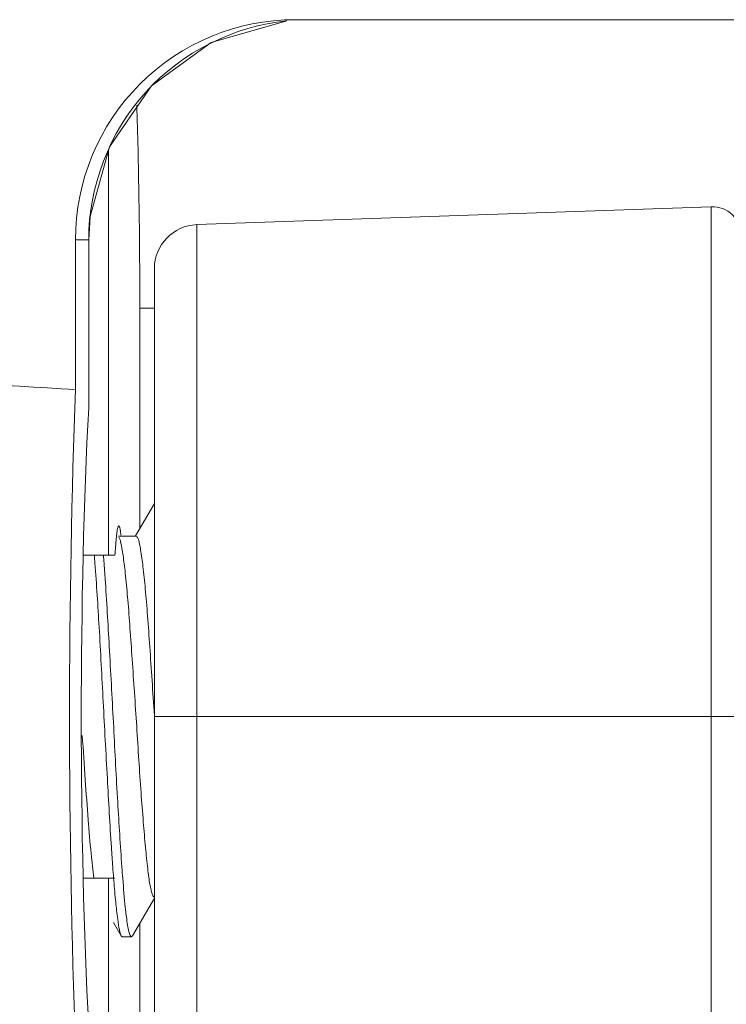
# Model space of a CAD drawing. Header units: centimetres. Extents: x -30 to 30, y -51 to 55.
# Tile 36 of 78: x 3.496 to 3.817, y -0.561 to -0.114. Entities that reach past the tile are written whole.
import ezdxf

# ---------------------------------------------------------------- set-up
doc = ezdxf.new("R2010")
doc.units = ezdxf.units.CM
doc.header["$MEASUREMENT"] = 0
doc.layers.add('06___PRT_ALL_SURFS', color=7, linetype='Continuous')

msp = doc.modelspace()

# ---------------------------------------------------------------- linework, layer by layer
at = {"layer": '06___PRT_ALL_SURFS', "lineweight": 9}
for points, knots in [([(3.62168, -0.11369), (3.59519, -0.11369), (3.56978, -0.12422), (3.55105, -0.14297), (3.53232, -0.16173), (3.5218, -0.18716), (3.5218, -0.21369)], [0, 0, 0, 0, 0.5, 0.5, 0.5, 1, 1, 1, 1]), ([(3.61779, -0.1142), (3.59398, -0.11667), (3.57022, -0.12831), (3.55369, -0.14655), (3.53712, -0.16481), (3.52781, -0.1897), (3.5278, -0.21369)], [0, 0, 0, 0, 0.5, 0.5, 0.5, 1, 1, 1, 1]), ([(3.52845, -0.20311), (3.52845, -0.20311), (3.53726, -0.17139), (3.53726, -0.17139), (3.53726, -0.17139), (3.55631, -0.14381), (3.55631, -0.14381), (3.55631, -0.14381), (3.58346, -0.12405), (3.58346, -0.12405), (3.58346, -0.12405), (3.6178, -0.11418), (3.6178, -0.11418)], [0, 0, 0, 0, 0.25, 0.25, 0.25, 0.5, 0.5, 0.5, 0.75, 0.75, 0.75, 1, 1, 1, 1]), ([(3.54962, -0.15245), (3.54986, -0.15909), (3.55005, -0.16575), (3.55021, -0.17239), (3.55079, -0.19648), (3.551, -0.22058), (3.551, -0.24468)], [0, 0, 0, 0, 0.5, 0.5, 0.5, 1, 1, 1, 1]), ([(3.82431, -0.21199), (3.82431, -0.20837), (3.82284, -0.20491), (3.82024, -0.2024), (3.81764, -0.19989), (3.81413, -0.19854), (3.81052, -0.19866)], [0, 0, 0, 0, 0.5, 0.5, 0.5, 1, 1, 1, 1]), ([(3.54145, -0.34367), (3.54126, -0.34367), (3.54119, -0.34391), (3.54112, -0.34413), (3.54096, -0.34465), (3.54088, -0.34502), (3.5408, -0.34548)], [0, 0, 0, 0, 0.5, 0.5, 0.5, 1, 1, 1, 1]), ([(3.54194, -0.34466), (3.5419, -0.34451), (3.54186, -0.34439), (3.54182, -0.34423), (3.54175, -0.34399), (3.54168, -0.34367), (3.54145, -0.34367)], [0, 0, 0, 0, 0.5, 0.5, 0.5, 1, 1, 1, 1]), ([(3.54052, -0.34737), (3.54045, -0.34799), (3.54038, -0.34862), (3.54032, -0.34925), (3.54006, -0.35183), (3.53989, -0.35442), (3.53974, -0.35701)], [0, 0, 0, 0, 0.5, 0.5, 0.5, 1, 1, 1, 1]), ([(3.55764, -0.51232), (3.55744, -0.51231), (3.55727, -0.51213), (3.55714, -0.51195), (3.55704, -0.51179), (3.55696, -0.51165), (3.55689, -0.51149), (3.5568, -0.51128), (3.55671, -0.51107), (3.55663, -0.51085), (3.55642, -0.51025), (3.55626, -0.50963), (3.55611, -0.50902), (3.55592, -0.50819), (3.55575, -0.50734), (3.5556, -0.50649), (3.55541, -0.50543), (3.55524, -0.50435), (3.55509, -0.50328), (3.55491, -0.50199), (3.55475, -0.50071), (3.5546, -0.49941), (3.55422, -0.49624), (3.55392, -0.49305), (3.55362, -0.48987), (3.55326, -0.48597), (3.55293, -0.48208), (3.55261, -0.47819), (3.55224, -0.47373), (3.5519, -0.46926), (3.55158, -0.4648), (3.55122, -0.45993), (3.5509, -0.45505), (3.55058, -0.45017), (3.55024, -0.44506), (3.54992, -0.43995), (3.5496, -0.43484), (3.54927, -0.42967), (3.54894, -0.42451), (3.54859, -0.41935), (3.54825, -0.41431), (3.5479, -0.40928), (3.54756, -0.40425), (3.54723, -0.39953), (3.5469, -0.3948), (3.54656, -0.39008), (3.54625, -0.38584), (3.54594, -0.38159), (3.54558, -0.37735), (3.54528, -0.37375), (3.54495, -0.37013), (3.54456, -0.36653), (3.5444, -0.365), (3.54423, -0.36347), (3.54405, -0.36195), (3.54389, -0.36063), (3.54372, -0.35931), (3.54354, -0.35799), (3.54338, -0.35688), (3.54322, -0.35577), (3.54303, -0.35467), (3.54288, -0.35379), (3.54273, -0.35291), (3.54254, -0.35203), (3.5424, -0.35138), (3.54225, -0.35073), (3.54205, -0.35009), (3.54192, -0.34967), (3.54178, -0.34926), (3.54156, -0.34888)], [0, 0, 0, 0, 0.043478, 0.043478, 0.043478, 0.086957, 0.086957, 0.086957, 0.130435, 0.130435, 0.130435, 0.173913, 0.173913, 0.173913, 0.217391, 0.217391, 0.217391, 0.26087, 0.26087, 0.26087, 0.304348, 0.304348, 0.304348, 0.347826, 0.347826, 0.347826, 0.391304, 0.391304, 0.391304, 0.434783, 0.434783, 0.434783, 0.478261, 0.478261, 0.478261, 0.521739, 0.521739, 0.521739, 0.565217, 0.565217, 0.565217, 0.608696, 0.608696, 0.608696, 0.652174, 0.652174, 0.652174, 0.695652, 0.695652, 0.695652, 0.73913, 0.73913, 0.73913, 0.782609, 0.782609, 0.782609, 0.826087, 0.826087, 0.826087, 0.869565, 0.869565, 0.869565, 0.913043, 0.913043, 0.913043, 0.956522, 0.956522, 0.956522, 1, 1, 1, 1]), ([(3.54234, -0.34703), (3.54231, -0.34679), (3.54228, -0.34655), (3.54224, -0.34631), (3.54216, -0.34575), (3.54207, -0.34521), (3.54194, -0.34466)], [0, 0, 0, 0, 0.5, 0.5, 0.5, 1, 1, 1, 1]), ([(3.55765, -0.42979), (3.5573, -0.42449), (3.55694, -0.41919), (3.55658, -0.41388), (3.55624, -0.40879), (3.5559, -0.40369), (3.55554, -0.39859), (3.55522, -0.3939), (3.5549, -0.38921), (3.55454, -0.38451), (3.55422, -0.3804), (3.55388, -0.37629), (3.5535, -0.37219), (3.55318, -0.36881), (3.55283, -0.36544), (3.55243, -0.36207), (3.55214, -0.35957), (3.55182, -0.35706), (3.5514, -0.35456), (3.55125, -0.35367), (3.55109, -0.35277), (3.5509, -0.35188), (3.55076, -0.35123), (3.5506, -0.35058), (3.55039, -0.34994), (3.55032, -0.34971), (3.55023, -0.34948), (3.55013, -0.34926), (3.55006, -0.34909), (3.54998, -0.34893), (3.54987, -0.34877), (3.54974, -0.34858), (3.54956, -0.34838), (3.54934, -0.34839)], [0, 0, 0, 0, 0.090909, 0.090909, 0.090909, 0.181818, 0.181818, 0.181818, 0.272727, 0.272727, 0.272727, 0.363636, 0.363636, 0.363636, 0.454545, 0.454545, 0.454545, 0.545455, 0.545455, 0.545455, 0.636364, 0.636364, 0.636364, 0.727273, 0.727273, 0.727273, 0.818182, 0.818182, 0.818182, 0.909091, 0.909091, 0.909091, 1, 1, 1, 1]), ([(3.53812, -0.48977), (3.53744, -0.47932), (3.53686, -0.46886), (3.53628, -0.4584), (3.53564, -0.44681), (3.53499, -0.43523), (3.53438, -0.42364), (3.53378, -0.41233), (3.53321, -0.40101), (3.53255, -0.3897), (3.53198, -0.38002), (3.53136, -0.37035), (3.53064, -0.36068)], [0, 0, 0, 0, 0.25, 0.25, 0.25, 0.5, 0.5, 0.5, 0.75, 0.75, 0.75, 1, 1, 1, 1]), ([(3.53541, -0.36941), (3.53608, -0.37977), (3.53667, -0.39013), (3.53725, -0.40049), (3.5379, -0.41205), (3.53854, -0.42361), (3.53915, -0.43517), (3.53975, -0.44653), (3.54032, -0.4579), (3.54098, -0.46926), (3.54155, -0.47906), (3.54218, -0.48886), (3.54288, -0.49865)], [0, 0, 0, 0, 0.25, 0.25, 0.25, 0.5, 0.5, 0.5, 0.75, 0.75, 0.75, 1, 1, 1, 1]), ([(3.53026, -0.5039), (3.52972, -0.50013), (3.52928, -0.49634), (3.5289, -0.49255), (3.52838, -0.48745), (3.52796, -0.48235), (3.52756, -0.47725), (3.52709, -0.47117), (3.52667, -0.46508), (3.52625, -0.45899), (3.52579, -0.45231), (3.52533, -0.44562), (3.52488, -0.43893)], [0, 0, 0, 0, 0.25, 0.25, 0.25, 0.5, 0.5, 0.5, 0.75, 0.75, 0.75, 1, 1, 1, 1]), ([(3.54288, -0.49865), (3.54301, -0.50041), (3.54314, -0.50216), (3.54328, -0.50391), (3.54362, -0.50831), (3.54398, -0.51271), (3.54444, -0.51711)], [0, 0, 0, 0, 0.5, 0.5, 0.5, 1, 1, 1, 1]), ([(3.54084, -0.5213), (3.54051, -0.51872), (3.54024, -0.51613), (3.53998, -0.51355), (3.53966, -0.51026), (3.53937, -0.50697), (3.5391, -0.50369)], [0, 0, 0, 0, 0.5, 0.5, 0.5, 1, 1, 1, 1]), ([(3.54444, -0.51711), (3.54448, -0.51748), (3.54452, -0.51785), (3.54456, -0.51822), (3.54468, -0.51925), (3.5448, -0.52027), (3.54492, -0.5213)], [0, 0, 0, 0, 0.5, 0.5, 0.5, 1, 1, 1, 1]), ([(3.54227, -0.52923), (3.54213, -0.5288), (3.54202, -0.52837), (3.54192, -0.52793), (3.54178, -0.52735), (3.54166, -0.52676), (3.54156, -0.52617), (3.54127, -0.52455), (3.54104, -0.52293), (3.54084, -0.5213)], [0, 0, 0, 0, 0.333333, 0.333333, 0.333333, 0.666667, 0.666667, 0.666667, 1, 1, 1, 1]), ([(3.54492, -0.5213), (3.5451, -0.5226), (3.54528, -0.5239), (3.5455, -0.52519), (3.54566, -0.52614), (3.54584, -0.52709), (3.54608, -0.52803), (3.54622, -0.52863), (3.5464, -0.52921), (3.54665, -0.52977), (3.54672, -0.52992), (3.5468, -0.53007), (3.54694, -0.5302), (3.54701, -0.53028), (3.5471, -0.53035), (3.54721, -0.53035)], [0, 0, 0, 0, 0.2, 0.2, 0.2, 0.4, 0.4, 0.4, 0.6, 0.6, 0.6, 0.8, 0.8, 0.8, 1, 1, 1, 1]), ([(3.54258, -0.52994), (3.54255, -0.52989), (3.54252, -0.52985), (3.5425, -0.52979), (3.54241, -0.52961), (3.54234, -0.52942), (3.54227, -0.52923)], [0, 0, 0, 0, 0.5, 0.5, 0.5, 1, 1, 1, 1]), ([(3.54306, -0.53035), (3.54302, -0.53035), (3.54298, -0.53033), (3.54294, -0.53032), (3.54278, -0.53025), (3.54266, -0.53009), (3.54258, -0.52994)], [0, 0, 0, 0, 0.5, 0.5, 0.5, 1, 1, 1, 1]), ([(3.54721, -0.53035), (3.54725, -0.53035), (3.54729, -0.53033), (3.54733, -0.53032), (3.54749, -0.53025), (3.54759, -0.53008), (3.54768, -0.52993)], [0, 0, 0, 0, 0.5, 0.5, 0.5, 1, 1, 1, 1])]:
    msp.add_open_spline(points, degree=3, knots=knots, dxfattribs=at)
for points in [[(3.62168, -0.11369), (3.62168, -0.11369), (4.14431, -0.11369), (4.14431, -0.11369)], [(3.53673, -0.35701), (3.53673, -0.35701), (3.53673, -0.17329), (3.53673, -0.17329)], [(3.57695, -0.20682), (3.57695, -0.20682), (3.81052, -0.19866), (3.81052, -0.19866)], [(3.81052, -1.22871), (3.81052, -1.22871), (3.81052, -0.19866), (3.81052, -0.19866)], [(3.52788, -0.21369), (3.52788, -0.21369), (3.52845, -0.20311), (3.52845, -0.20311)], [(3.57695, -0.20682), (3.56618, -0.20719), (3.55764, -0.21603), (3.55764, -0.22681)], [(3.57695, -0.20682), (3.57695, -0.20682), (3.57695, -0.69556), (3.57695, -0.69556)], [(3.52788, -0.21369), (3.52788, -0.21369), (3.5218, -0.21369), (3.5218, -0.21369)], [(3.5218, -0.21369), (3.5218, -0.21369), (3.5218, -0.2817), (3.5218, -0.2817)], [(3.5278, -0.29003), (3.5278, -0.29003), (3.5278, -0.21369), (3.5278, -0.21369)], [(3.52788, -0.2871), (3.52788, -0.2871), (3.52788, -0.21369), (3.52788, -0.21369)], [(3.55764, -0.69557), (3.55764, -0.69557), (3.55764, -0.22681), (3.55764, -0.22681)], [(3.551, -0.24468), (3.551, -0.24468), (3.551, -0.34499), (3.551, -0.34499)], [(3.55764, -0.24471), (3.55764, -0.24471), (3.551, -0.24471), (3.551, -0.24471)], [(3.5218, -0.2817), (3.45427, -0.27779), (3.3841, -0.27398), (3.31138, -0.2703)], [(3.5218, -0.2817), (3.5182, -0.3741), (3.5182, -0.48661), (3.5218, -0.579)], [(3.5278, -0.29003), (3.52332, -0.37257), (3.52332, -0.48813), (3.5278, -0.57067)], [(3.5278, -0.29003), (3.5278, -0.29003), (3.52788, -0.28708), (3.52788, -0.28708)], [(3.55764, -0.33355), (3.55764, -0.33355), (3.54911, -0.34825), (3.54911, -0.34825)], [(3.5406, -0.34679), (3.54057, -0.34699), (3.54055, -0.34717), (3.54052, -0.34737)], [(3.5408, -0.34548), (3.54072, -0.34591), (3.54066, -0.34635), (3.5406, -0.34679)], [(3.54128, -0.34839), (3.54128, -0.34839), (3.54934, -0.34839), (3.54934, -0.34839)], [(3.54244, -0.34785), (3.54241, -0.34758), (3.54238, -0.34731), (3.54234, -0.34703)], [(3.52538, -0.35702), (3.52538, -0.35702), (3.53974, -0.35702), (3.53974, -0.35702)], [(3.53064, -0.36068), (3.53055, -0.35945), (3.53046, -0.35823), (3.53037, -0.35701)], [(3.53481, -0.36068), (3.53472, -0.35945), (3.53462, -0.35823), (3.53452, -0.35701)], [(3.53541, -0.36941), (3.53522, -0.3665), (3.53502, -0.36359), (3.53481, -0.36068)], [(3.82431, -0.43028), (3.82431, -0.43028), (3.55764, -0.43029), (3.55764, -0.43029)], [(3.53812, -0.48977), (3.5383, -0.49273), (3.5385, -0.49569), (3.53872, -0.49865)], [(3.53872, -0.49865), (3.53884, -0.50033), (3.53897, -0.50201), (3.5391, -0.50369)], [(3.53974, -0.50369), (3.53974, -0.50369), (3.52538, -0.50369), (3.52538, -0.50369)], [(3.53673, -1.24371), (3.53673, -1.24371), (3.53673, -0.50369), (3.53673, -0.50369)], [(3.5477, -0.52993), (3.5477, -0.52993), (3.55764, -0.51279), (3.55764, -0.51279)], [(3.5391, -0.52395), (3.5391, -0.52395), (3.54258, -0.52994), (3.54258, -0.52994)], [(3.551, -0.52423), (3.551, -0.52423), (3.551, -1.17335), (3.551, -1.17335)], [(3.54305, -0.53035), (3.54305, -0.53035), (3.54722, -0.53035), (3.54722, -0.53035)]]:
    msp.add_open_spline(points, degree=3, dxfattribs=at)

doc.saveas('drawing.dxf')
